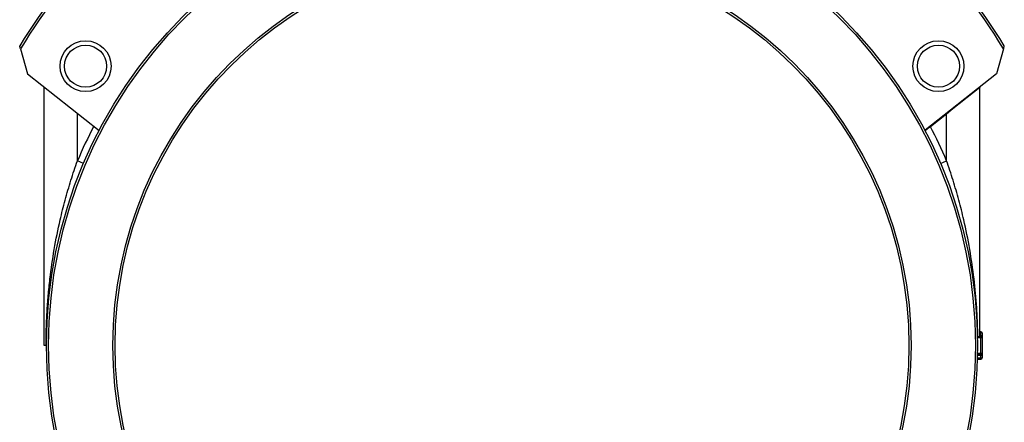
# Model space of a CAD drawing. Header units: millimetres. Extents: x 757 to 3489, y -202 to 2655.
# Tile 14 of 39: x 3017 to 3461, y 874 to 1056. Entities that reach past the tile are written whole.
import ezdxf

# ---------------------------------------------------------------- set-up
doc = ezdxf.new("R2010")
doc.units = ezdxf.units.MM

msp = doc.modelspace()

# ---------------------------------------------------------------- linework, layer by layer
at = {"color": 7, "linetype": 'Continuous', "lineweight": 25}
for p, q in [((3017.39, 1042.58), (3020.51, 1031.21)), ((3460.75, 1042.58), (3457.63, 1031.21)), ((3020.51, 1031.21), (3052.87, 1005.75)), ((3457.63, 1031.21), (3425.43, 1005.88)), ((3028.07, 908.64), (3028.07, 1025.27)), ((3450.07, 1025.15), (3437.93, 1015.43)), ((3450.07, 912.64), (3450.07, 1025.15)), ((3043.07, 992.03), (3043.07, 1013.46)), ((3435.07, 1013.14), (3427.79, 1007.41)), ((3434.92, 1013.34), (3435.07, 1013.14)), ((3435.07, 992.03), (3435.07, 1013.14)), ((3427.63, 1007.61), (3427.79, 1007.41)), ((3045.83, 990.85), (3043.07, 992.03)), ((3432.31, 990.85), (3435.07, 992.03)), ((3449.03, 912.64), (3450.57, 912.64)), ((3450.57, 912.14), (3449.04, 912.14)), ((3450.57, 914.79), (3450.07, 914.79)), ((3450.57, 913.14), (3450.57, 914.29)), ((3451.07, 914.29), (3450.57, 914.29)), ((3450.57, 913.14), (3450.57, 912.64)), ((3450.57, 912.64), (3450.57, 912.14)), ((3451.07, 912.14), (3450.57, 912.14)), ((3450.57, 905.14), (3450.57, 912.14)), ((3451.07, 914.29), (3451.07, 912.14)), ((3451.07, 912.14), (3451.07, 905.14)), ((3028.9, 908.64), (3028.07, 908.64)), ((3029.07, 908.64), (3028.9, 908.64)), ((3448.98, 902.5), (3450.57, 902.5)), ((3448.99, 903), (3450.57, 903)), ((3450.57, 904.14), (3449.02, 904.14)), ((3450.57, 904.64), (3449.03, 904.64)), ((3449.04, 905.14), (3450.57, 905.14)), ((3450.57, 905.14), (3450.57, 904.64)), ((3450.57, 905.14), (3451.07, 905.14)), ((3450.57, 904.64), (3450.57, 904.14)), ((3450.57, 903), (3450.57, 904.14)), ((3450.57, 903), (3451.07, 903)), ((3451.07, 905.14), (3451.07, 903))]:
    msp.add_line(p, q, dxfattribs=at)
at = {"color": 8, "linetype": 'Continuous', "lineweight": 25}
for p, q in [((3437.93, 1015.43), (3435.07, 1013.14)), ((3450.57, 914.29), (3450.07, 914.29)), ((3450.07, 913.14), (3450.57, 913.14)), ((3450.57, 914.79), (3450.57, 914.29)), ((3450.57, 903), (3450.57, 902.5))]:
    msp.add_line(p, q, dxfattribs=at)
at = {"color": 7, "linetype": 'Continuous', "lineweight": 25}
for centre, radius in [((3239.07, 908.64), 210), ((3239.07, 908.64), 209), ((3239.07, 908.64), 180), ((3239.07, 908.64), 179), ((3046.72, 1034.75), 11.5), ((3046.72, 1034.75), 9.5), ((3431.42, 1034.75), 11.5), ((3431.42, 1034.75), 9.5)]:
    msp.add_circle(centre, radius, dxfattribs=at)
for centre, radius, start, end in [((3239.07, 908.64), 260, 121.6613, 148.6529), ((3239.07, 908.64), 259, 121.3819, 148.8615), ((3239.07, 908.64), 259, 31.1385, 58.6181), ((3239.07, 908.64), 260, 31.3471, 58.3387), ((3450.32, 1025.15), 0.25, 128.2043, 180), ((3239.07, 908.64), 213, 152.3057, 156.9536), ((3425.59, 1005.68), 0.25, 128.2043, 207.4859), ((3239.07, 908.64), 213, 23.0464, 27.6259), ((3450.57, 914.29), 0.5, 0, 90), ((3450.57, 912.14), 0.5, 0, 90), ((3450.57, 905.14), 0.5, 270, 0), ((3450.57, 903), 0.5, 270, 0)]:
    msp.add_arc(centre, radius, start, end, dxfattribs=at)
for centre, start_param, end_param in [((3450.57, 912.14), 4.712389, 6.283185), ((3450.57, 905.14), 3.141593, 4.712389)]:
    msp.add_ellipse(centre, major_axis=(0, 1), ratio=0.5, start_param=start_param, end_param=end_param, dxfattribs=at)
for points, knots in [([(3017.39, 1042.58), (3017.33, 1042.77), (3017.24, 1043.12), (3017.12, 1043.53), (3017.06, 1043.77), (3017.03, 1043.88), (3017.02, 1043.9), (3017.02, 1043.9)], [0, 0, 0, 0, 0.329534, 0.570234, 0.750996, 0.89718, 1, 1, 1, 1]), ([(3460.75, 1042.58), (3460.81, 1042.77), (3460.9, 1043.12), (3461.01, 1043.53), (3461.08, 1043.77), (3461.11, 1043.88), (3461.12, 1043.9), (3461.12, 1043.9)], [0, 0, 0, 0, 0.329534, 0.570234, 0.750996, 0.89718, 1, 1, 1, 1]), ([(3427.79, 1007.41), (3427.65, 1007.31), (3427.25, 1007), (3426.6, 1006.51), (3425.95, 1006.01), (3425.5, 1005.67), (3425.37, 1005.57), (3425.37, 1005.57), (3425.37, 1005.57)], [0, 0, 0, 0, 0.106128, 0.32061, 0.539022, 0.754892, 0.967649, 1, 1, 1, 1]), ([(3028.9, 908.64), (3028.92, 911.15), (3028.97, 916.17), (3029.31, 923.68), (3029.86, 931.17), (3030.84, 940.64), (3032.5, 952.04), (3034.89, 963.92), (3037.49, 974.3), (3040.06, 983.22), (3042.07, 989.09), (3043.07, 992.03)], [0, 0, 0, 0, 0.08785, 0.175749, 0.26474, 0.353742, 0.513933, 0.674099, 0.78274, 0.89144, 1, 1, 1, 1]), ([(3449.21, 912.64), (3449.15, 914.82), (3449.05, 919.18), (3448.57, 927.87), (3447.56, 938.83), (3445.64, 952.04), (3443.25, 963.92), (3440.65, 974.3), (3438.08, 983.22), (3436.07, 989.09), (3435.07, 992.03)], [0, 0, 0, 0, 0.080207, 0.160443, 0.322088, 0.490125, 0.658136, 0.772099, 0.886123, 1, 1, 1, 1])]:
    msp.add_open_spline(points, degree=3, knots=knots, dxfattribs=at)

doc.saveas('drawing.dxf')
